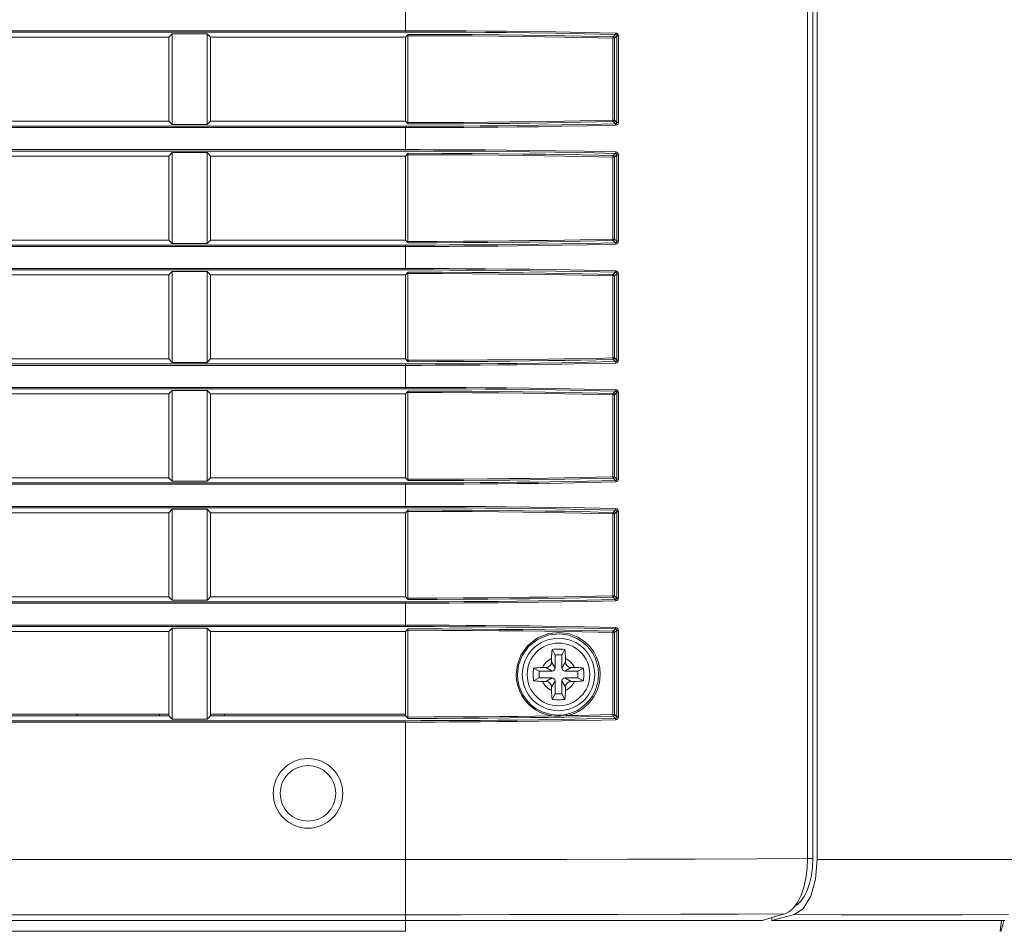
# Model space of a CAD drawing. Header units: millimetres. Extents: x 3925 to 5043, y -86 to 778.
# Tile 12 of 113: x 4133 to 4168, y 279 to 312. Entities that reach past the tile are written whole.
import ezdxf

# ---------------------------------------------------------------- set-up
doc = ezdxf.new("R2010")
doc.units = ezdxf.units.MM
doc.header["$LTSCALE"] = 46.255
for name, color, linetype in [('85-1A626G050DXF_CONTINUOUS_LINE', 7, 'CONTINUOUS'), ('H30-BOTTOM-CDXF_CONTINUOUS_LINE', 7, 'CONTINUOUS'), ('H30-RIGHT-CODXF_CONTINUOUS_LINE', 7, 'CONTINUOUS'), ('H30K-FRONT-CDXF_CONTINUOUS_LINE', 7, 'CONTINUOUS'), ('H60-LSM-V-TADXF_CONTINUOUS_LINE', 7, 'CONTINUOUS')]:
    doc.layers.add(name, color=color, linetype=linetype)

msp = doc.modelspace()

# ---------------------------------------------------------------- linework, layer by layer
at = {"layer": '85-1A626G050DXF_CONTINUOUS_LINE', "color": 7, "linetype": 'Continuous', "lineweight": 0}
for p, q in [((4151.7813, 288.802), (4151.6817, 289.0013)), ((4152.0313, 288.802), (4152.131, 289.0013)), ((4151.6563, 288.6749), (4151.6563, 288.552)), ((4152.0313, 288.802), (4151.7813, 288.802)), ((4151.7813, 288.802), (4151.7813, 288.327)), ((4152.0313, 288.327), (4152.0313, 288.802)), ((4152.1563, 288.6749), (4152.1563, 288.552)), ((4151.2063, 288.227), (4151.0071, 288.3267)), ((4151.3335, 288.352), (4151.4563, 288.352)), ((4151.6813, 288.227), (4151.4563, 288.352)), ((4151.7813, 288.327), (4151.6563, 288.552)), ((4152.0313, 288.327), (4152.1563, 288.552)), ((4152.1313, 288.227), (4152.3563, 288.352)), ((4152.4792, 288.352), (4152.3563, 288.352)), ((4152.6063, 288.227), (4152.8056, 288.3267)), ((4151.2063, 287.977), (4151.0071, 287.8774)), ((4151.6813, 288.227), (4151.2063, 288.227)), ((4151.2063, 288.227), (4151.2063, 287.977)), ((4151.2063, 287.977), (4151.6813, 287.977)), ((4151.6813, 287.977), (4151.4563, 287.852)), ((4152.6063, 288.227), (4152.1313, 288.227)), ((4152.1313, 287.977), (4152.6063, 287.977)), ((4152.1313, 287.977), (4152.3563, 287.852)), ((4152.6063, 287.977), (4152.6063, 288.227)), ((4152.6063, 287.977), (4152.8056, 287.8774)), ((4151.3335, 287.852), (4151.4563, 287.852)), ((4151.7813, 287.877), (4151.6563, 287.652)), ((4151.6563, 287.5292), (4151.6563, 287.652)), ((4151.7813, 287.877), (4151.7813, 287.402)), ((4152.0313, 287.877), (4152.1563, 287.652)), ((4152.0313, 287.402), (4152.0313, 287.877)), ((4152.1563, 287.5292), (4152.1563, 287.652)), ((4152.4792, 287.852), (4152.3563, 287.852)), ((4151.7813, 287.402), (4151.6817, 287.2028)), ((4151.7813, 287.402), (4152.0313, 287.402)), ((4152.0313, 287.402), (4152.131, 287.2028))]:
    msp.add_line(p, q, dxfattribs=at)
for points in [[(4151.6563, 288.6749), (4151.6571, 288.7352), (4151.659, 288.787), (4151.6617, 288.8317), (4151.6648, 288.8709), (4151.6683, 288.9063), (4151.6723, 288.9392), (4151.6767, 288.9708), (4151.6817, 289.0013)], [(4151.6817, 289.0013), (4151.7559, 289.0054), (4151.8308, 289.0078), (4151.9063, 289.0086)], [(4151.9063, 289.0086), (4151.9819, 289.0078), (4152.0568, 289.0054), (4152.131, 289.0013)], [(4152.131, 289.0013), (4152.136, 288.9705), (4152.1405, 288.9386), (4152.1444, 288.9054), (4152.148, 288.8699), (4152.1511, 288.8306), (4152.1537, 288.7861), (4152.1556, 288.7346), (4152.1563, 288.6749)], [(4151.0071, 287.8774), (4151.0034, 287.9413), (4151.0011, 288.0055), (4150.9999, 288.0698), (4150.9999, 288.1342), (4151.0011, 288.1986), (4151.0034, 288.2628), (4151.0071, 288.3267)], [(4151.0071, 288.3267), (4151.08, 288.3375), (4151.1597, 288.3454), (4151.2449, 288.3504), (4151.3335, 288.352)], [(4152.4792, 288.352), (4152.5503, 288.351), (4152.6195, 288.3478), (4152.6856, 288.3426), (4152.7479, 288.3355), (4152.8056, 288.3267)], [(4152.8056, 288.3267), (4152.8093, 288.2628), (4152.8116, 288.1986), (4152.8128, 288.1342), (4152.8128, 288.0698), (4152.8116, 288.0055), (4152.8093, 287.9413), (4152.8056, 287.8774)], [(4151.3335, 287.852), (4151.2624, 287.8531), (4151.1932, 287.8563), (4151.1271, 287.8615), (4151.0648, 287.8685), (4151.0071, 287.8774)], [(4152.8056, 287.8774), (4152.7327, 287.8666), (4152.653, 287.8586), (4152.5678, 287.8537), (4152.4792, 287.852)], [(4151.6817, 287.2028), (4151.6767, 287.2336), (4151.6722, 287.2655), (4151.6683, 287.2987), (4151.6647, 287.3342), (4151.6616, 287.3735), (4151.659, 287.418), (4151.6571, 287.4695), (4151.6563, 287.5292)], [(4152.1563, 287.5292), (4152.1556, 287.4689), (4152.1537, 287.4171), (4152.151, 287.3724), (4152.1479, 287.3332), (4152.1444, 287.2978), (4152.1404, 287.2649), (4152.136, 287.2333), (4152.131, 287.2028)], [(4151.9063, 287.1955), (4151.8308, 287.1963), (4151.7559, 287.1987), (4151.6817, 287.2028)], [(4152.131, 287.2028), (4152.0568, 287.1987), (4151.9819, 287.1963), (4151.9063, 287.1955)]]:
    msp.add_lwpolyline(points, dxfattribs=at)
msp.add_circle((4151.9063, 288.102), 1.125, dxfattribs=at)
for centre, radius, start, end in [((4151.9063, 288.102), 0.625, 113.57818, 156.42182), ((4151.9063, 288.102), 0.625, 23.57818, 66.42182), ((4151.4563, 288.552), 0.2, 270, 0), ((4151.6813, 288.327), 0.1, 270, 0), ((4152.1313, 288.327), 0.1, 180, 270), ((4152.3563, 288.552), 0.2, 180, 270), ((4151.6813, 287.877), 0.1, 0, 90), ((4152.1313, 287.877), 0.1, 90, 180), ((4151.9063, 288.102), 0.625, 203.57818, 246.42182), ((4151.4563, 287.652), 0.2, 0, 90), ((4151.9063, 288.102), 0.625, 293.57818, 336.42182), ((4152.3563, 287.652), 0.2, 90, 180)]:
    msp.add_arc(centre, radius, start, end, dxfattribs=at)
at = {"layer": 'H30-BOTTOM-CDXF_CONTINUOUS_LINE', "color": 7, "linetype": 'Continuous', "lineweight": 0}
for p, q in [((4139.9019, 286.682), (4139.9009, 286.622)), ((4146.4063, 278.8807), (4146.4063, 279.267)), ((4167.7668, 278.8807), (4167.8161, 279.2816)), ((4146.4063, 278.8807), (3998.4063, 278.8807))]:
    msp.add_line(p, q, dxfattribs=at)
msp.add_lwpolyline([(4167.9063, 279.267), (4167.852, 279.0693), (4167.7958, 278.8744)], dxfattribs=at)
at = {"layer": 'H30-RIGHT-CODXF_CONTINUOUS_LINE', "color": 7, "linetype": 'Continuous', "lineweight": 0}
for p, q in [((4160.851, 359.5015), (4160.851, 281.4905)), ((4161.0416, 281.4915), (4161.0416, 359.5004)), ((4146.4063, 311.1708), (4146.4063, 312.0633)), ((3998.4063, 311.2205), (4146.4063, 311.2205)), ((3998.4063, 311.1708), (4146.4063, 311.1708)), ((4137.9063, 310.992), (4123.4063, 310.992)), ((4138.0291, 311.1148), (4137.9063, 310.992)), ((4137.9063, 307.972), (4137.9063, 310.992)), ((4138.0291, 311.1148), (4139.2836, 311.1148)), ((4138.0291, 311.1148), (4138.0291, 307.8493)), ((4139.4063, 310.992), (4139.2836, 311.1148)), ((4139.2836, 311.1148), (4139.2836, 307.8493)), ((4146.4063, 310.992), (4139.4063, 310.992)), ((4139.4063, 307.972), (4139.4063, 310.992)), ((4146.4063, 310.992), (4146.5038, 311.0895)), ((4146.4063, 310.992), (4146.4063, 307.972)), ((4146.4984, 311.0399), (4146.4984, 307.9242)), ((4153.9187, 310.9548), (4153.8592, 310.9548)), ((4153.8592, 308.0093), (4153.8592, 310.9548)), ((4153.8691, 311.0044), (4153.9523, 311.0877)), ((4153.9187, 310.9548), (4153.9996, 311.0357)), ((4153.9187, 308.0093), (4153.9187, 310.9548)), ((4153.9996, 311.0357), (4154.0591, 311.0357)), ((4153.9996, 311.0357), (4153.9996, 307.9284)), ((4154.0591, 311.0357), (4154.0591, 307.9284)), ((4146.4063, 307.7933), (3998.4063, 307.7933)), ((4146.4063, 307.7436), (3998.4063, 307.7436)), ((4137.9063, 307.972), (4123.4063, 307.972)), ((4137.9063, 307.972), (4138.0291, 307.8493)), ((4139.2836, 307.8493), (4138.0291, 307.8493)), ((4139.2836, 307.8493), (4139.4063, 307.972)), ((4146.4063, 307.972), (4139.4063, 307.972)), ((4146.5038, 307.8746), (4146.4063, 307.972)), ((4146.4063, 306.9008), (4146.4063, 307.7933)), ((4153.9187, 308.0093), (4153.8592, 308.0093)), ((4153.8691, 307.9597), (4153.9524, 307.8764)), ((4153.9187, 308.0093), (4153.9996, 307.9284)), ((4154.0591, 307.9284), (4153.9996, 307.9284)), ((3998.4063, 306.9505), (4146.4063, 306.9505)), ((3998.4063, 306.9008), (4146.4063, 306.9008)), ((4137.9063, 306.722), (4123.4063, 306.722)), ((4138.0291, 306.8448), (4137.9063, 306.722)), ((4137.9063, 303.702), (4137.9063, 306.722)), ((4138.0291, 306.8448), (4139.2836, 306.8448)), ((4138.0291, 306.8448), (4138.0291, 303.5793)), ((4139.4063, 306.722), (4139.2836, 306.8448)), ((4139.2836, 306.8448), (4139.2836, 303.5793)), ((4146.4063, 306.722), (4139.4063, 306.722)), ((4139.4063, 303.702), (4139.4063, 306.722)), ((4146.4063, 306.722), (4146.5038, 306.8195)), ((4146.4063, 306.722), (4146.4063, 303.702)), ((4146.4984, 306.7699), (4146.4984, 303.6542)), ((4153.9187, 306.6848), (4153.8592, 306.6848)), ((4153.8592, 303.7393), (4153.8592, 306.6848)), ((4153.8691, 306.7344), (4153.9523, 306.8177)), ((4153.9187, 306.6848), (4153.9996, 306.7657)), ((4153.9187, 303.7393), (4153.9187, 306.6848)), ((4153.9996, 306.7657), (4154.0591, 306.7657)), ((4153.9996, 306.7657), (4153.9996, 303.6584)), ((4154.0591, 306.7657), (4154.0591, 303.6584)), ((4146.4063, 303.5233), (3998.4063, 303.5233)), ((4137.9063, 303.702), (4123.4063, 303.702)), ((4137.9063, 303.702), (4138.0291, 303.5793)), ((4139.2836, 303.5793), (4138.0291, 303.5793)), ((4139.2836, 303.5793), (4139.4063, 303.702)), ((4146.4063, 303.702), (4139.4063, 303.702)), ((4146.5038, 303.6046), (4146.4063, 303.702)), ((4146.4063, 302.6308), (4146.4063, 303.5233)), ((4153.9187, 303.7393), (4153.8592, 303.7393)), ((4153.8691, 303.6897), (4153.9524, 303.6064)), ((4153.9187, 303.7393), (4153.9996, 303.6584)), ((4154.0591, 303.6584), (4153.9996, 303.6584)), ((4146.4063, 303.4736), (3998.4063, 303.4736)), ((3998.4063, 302.6805), (4146.4063, 302.6805)), ((3998.4063, 302.6308), (4146.4063, 302.6308)), ((4137.9063, 302.452), (4123.4063, 302.452)), ((4138.0291, 302.5748), (4137.9063, 302.452)), ((4137.9063, 299.432), (4137.9063, 302.452)), ((4138.0291, 302.5748), (4139.2836, 302.5748)), ((4138.0291, 302.5748), (4138.0291, 299.3093)), ((4139.4063, 302.452), (4139.2836, 302.5748)), ((4139.2836, 302.5748), (4139.2836, 299.3093)), ((4146.4063, 302.452), (4139.4063, 302.452)), ((4139.4063, 299.432), (4139.4063, 302.452)), ((4146.4063, 302.452), (4146.5038, 302.5495)), ((4146.4063, 302.452), (4146.4063, 299.432)), ((4146.4984, 302.4999), (4146.4984, 299.3842)), ((4153.9187, 302.4148), (4153.8592, 302.4148)), ((4153.8592, 299.4693), (4153.8592, 302.4148)), ((4153.8691, 302.4644), (4153.9523, 302.5477)), ((4153.9187, 302.4148), (4153.9996, 302.4957)), ((4153.9187, 299.4693), (4153.9187, 302.4148)), ((4153.9996, 302.4957), (4154.0591, 302.4957)), ((4153.9996, 302.4957), (4153.9996, 299.3884)), ((4154.0591, 302.4957), (4154.0591, 299.3884)), ((4146.4063, 299.2533), (3998.4063, 299.2533)), ((4137.9063, 299.432), (4123.4063, 299.432)), ((4137.9063, 299.432), (4138.0291, 299.3093)), ((4139.2836, 299.3093), (4138.0291, 299.3093)), ((4139.2836, 299.3093), (4139.4063, 299.432)), ((4146.4063, 299.432), (4139.4063, 299.432)), ((4146.5038, 299.3346), (4146.4063, 299.432)), ((4146.4063, 298.3608), (4146.4063, 299.2533)), ((4153.9187, 299.4693), (4153.8592, 299.4693)), ((4153.8691, 299.4197), (4153.9524, 299.3364)), ((4153.9187, 299.4693), (4153.9996, 299.3884)), ((4154.0591, 299.3884), (4153.9996, 299.3884)), ((4146.4063, 299.2036), (3998.4063, 299.2036)), ((3998.4063, 298.4105), (4146.4063, 298.4105)), ((3998.4063, 298.3608), (4146.4063, 298.3608)), ((4137.9063, 298.182), (4123.4063, 298.182)), ((4138.0291, 298.3048), (4137.9063, 298.182)), ((4137.9063, 295.162), (4137.9063, 298.182)), ((4138.0291, 298.3048), (4139.2836, 298.3048)), ((4138.0291, 298.3048), (4138.0291, 295.0393)), ((4139.4063, 298.182), (4139.2836, 298.3048)), ((4139.2836, 298.3048), (4139.2836, 295.0393)), ((4146.4063, 298.182), (4139.4063, 298.182)), ((4139.4063, 295.162), (4139.4063, 298.182)), ((4146.4063, 298.182), (4146.5038, 298.2795)), ((4146.4063, 298.182), (4146.4063, 295.162)), ((4146.4984, 298.2299), (4146.4984, 295.1142)), ((4153.8691, 298.1944), (4153.9523, 298.2777)), ((4153.9187, 298.1448), (4153.9996, 298.2257)), ((4153.9996, 298.2257), (4154.0591, 298.2257)), ((4153.9996, 298.2257), (4153.9996, 295.1184)), ((4154.0591, 298.2257), (4154.0591, 295.1184)), ((4153.9187, 298.1448), (4153.8592, 298.1448)), ((4153.8592, 295.1993), (4153.8592, 298.1448)), ((4153.9187, 295.1993), (4153.9187, 298.1448)), ((4137.9063, 295.162), (4123.4063, 295.162)), ((4137.9063, 295.162), (4138.0291, 295.0393)), ((4139.2836, 295.0393), (4138.0291, 295.0393)), ((4139.2836, 295.0393), (4139.4063, 295.162)), ((4146.4063, 295.162), (4139.4063, 295.162)), ((4146.5038, 295.0646), (4146.4063, 295.162)), ((4153.9187, 295.1993), (4153.8592, 295.1993)), ((4153.8691, 295.1497), (4153.9524, 295.0664)), ((4153.9187, 295.1993), (4153.9996, 295.1184)), ((4154.0591, 295.1184), (4153.9996, 295.1184)), ((4146.4063, 294.9833), (3998.4063, 294.9833)), ((4146.4063, 294.9336), (3998.4063, 294.9336)), ((4146.4063, 294.0908), (4146.4063, 294.9833)), ((3998.4063, 294.1405), (4146.4063, 294.1405)), ((3998.4063, 294.0908), (4146.4063, 294.0908)), ((4138.0291, 294.0348), (4137.9063, 293.912)), ((4138.0291, 294.0348), (4139.2836, 294.0348)), ((4138.0291, 294.0348), (4138.0291, 290.7693)), ((4139.4063, 293.912), (4139.2836, 294.0348)), ((4139.2836, 294.0348), (4139.2836, 290.7693)), ((4146.4063, 293.912), (4146.5038, 294.0095)), ((4146.4984, 293.9599), (4146.4984, 290.8442)), ((4153.8691, 293.9244), (4153.9523, 294.0077)), ((4153.9187, 293.8748), (4153.9996, 293.9557)), ((4153.9996, 293.9557), (4154.0591, 293.9557)), ((4153.9996, 293.9557), (4153.9996, 290.8484)), ((4154.0591, 293.9557), (4154.0591, 290.8484)), ((4137.9063, 293.912), (4123.4063, 293.912)), ((4137.9063, 290.892), (4137.9063, 293.912)), ((4146.4063, 293.912), (4139.4063, 293.912)), ((4139.4063, 290.892), (4139.4063, 293.912)), ((4146.4063, 293.912), (4146.4063, 290.892)), ((4153.9187, 293.8748), (4153.8592, 293.8748)), ((4153.8592, 290.9293), (4153.8592, 293.8748)), ((4153.9187, 290.9293), (4153.9187, 293.8748)), ((4123.4063, 290.892), (4137.9063, 290.892)), ((4137.9063, 290.892), (4138.0291, 290.7693)), ((4139.2836, 290.7693), (4138.0291, 290.7693)), ((4139.2836, 290.7693), (4139.4063, 290.892)), ((4139.4063, 290.892), (4146.4063, 290.892)), ((4146.5038, 290.7946), (4146.4063, 290.892)), ((4153.9187, 290.9293), (4153.8592, 290.9293)), ((4153.8691, 290.8797), (4153.9524, 290.7964)), ((4153.9187, 290.9293), (4153.9996, 290.8484)), ((4154.0591, 290.8484), (4153.9996, 290.8484)), ((4146.4063, 290.7133), (3998.4063, 290.7133)), ((4146.4063, 290.6636), (3998.4063, 290.6636)), ((4146.4063, 289.8208), (4146.4063, 290.7133)), ((3998.4063, 289.8705), (4146.4063, 289.8705)), ((3998.4063, 289.8208), (4146.4063, 289.8208)), ((4138.0291, 289.7648), (4137.9063, 289.642)), ((4138.0291, 289.7648), (4139.2836, 289.7648)), ((4138.0291, 289.7648), (4138.0291, 286.4993)), ((4139.4063, 289.642), (4139.2836, 289.7648)), ((4139.2836, 289.7648), (4139.2836, 286.4993)), ((4146.4063, 289.642), (4146.5038, 289.7395)), ((4146.4984, 289.6899), (4146.4984, 286.5742)), ((4153.8691, 289.6544), (4153.9523, 289.7377)), ((4153.9187, 289.6048), (4153.9996, 289.6857)), ((4153.9996, 289.6857), (4154.0591, 289.6857)), ((4153.9996, 289.6857), (4153.9996, 286.5784)), ((4154.0591, 289.6857), (4154.0591, 286.5784)), ((4123.4063, 289.642), (4137.9063, 289.642)), ((4137.9063, 286.622), (4137.9063, 289.642)), ((4139.4063, 289.642), (4146.4063, 289.642)), ((4139.4063, 286.622), (4139.4063, 289.642)), ((4146.4063, 286.622), (4146.4063, 289.642)), ((4153.9187, 289.6048), (4153.8592, 289.6048)), ((4153.8592, 286.6593), (4153.8592, 289.6048)), ((4153.9187, 286.6593), (4153.9187, 289.6048)), ((4137.9063, 286.682), (4123.4063, 286.682)), ((4123.4063, 286.622), (4137.9063, 286.622)), ((4137.9063, 286.622), (4138.0291, 286.4993)), ((4139.2836, 286.4993), (4138.0291, 286.4993)), ((4139.2836, 286.4993), (4139.4063, 286.622)), ((4146.4063, 286.682), (4139.4063, 286.682)), ((4139.4063, 286.622), (4146.4063, 286.622)), ((4146.5038, 286.5246), (4146.4063, 286.622)), ((4153.9187, 286.6593), (4153.8592, 286.6593)), ((4153.8691, 286.6097), (4153.9524, 286.5264)), ((4153.9187, 286.6593), (4153.9996, 286.5784)), ((4154.0591, 286.5784), (4153.9996, 286.5784)), ((4146.4063, 286.4433), (3998.4063, 286.4433)), ((4146.4063, 286.3936), (3998.4063, 286.3936)), ((4146.4063, 279.267), (4146.4063, 286.4433)), ((4146.4063, 281.4601), (3998.4063, 281.4601)), ((4160.851, 281.4905), (4160.836, 281.1349)), ((4160.851, 281.4915), (4161.0416, 281.4915)), ((4161.0416, 281.4915), (4161.0284, 281.1808)), ((4160.6207, 280.1799), (4160.4999, 279.9325)), ((4146.4063, 279.475), (3998.4063, 279.475)), ((4159.7745, 279.4294), (4159.5033, 279.3482)), ((4160.0432, 279.5107), (4159.7745, 279.4294)), ((4160.2065, 279.5925), (4160.0432, 279.5107)), ((4159.2297, 279.267), (3985.5831, 279.267)), ((4159.5033, 279.3482), (4159.2297, 279.267))]:
    msp.add_line(p, q, dxfattribs=at)
for points in [[(4146.4063, 311.2205), (4146.8987, 311.2202), (4147.4138, 311.2192), (4147.9768, 311.2173), (4148.5951, 311.2143), (4149.2782, 311.2097), (4150.035, 311.203), (4150.8744, 311.1935), (4151.8044, 311.1802), (4152.8351, 311.162), (4153.9623, 311.1373)], [(4146.4063, 311.1708), (4146.8982, 311.1705), (4147.4127, 311.1696), (4147.9752, 311.1677), (4148.5928, 311.1647), (4149.275, 311.1601), (4150.0309, 311.1534), (4150.8693, 311.1439), (4151.798, 311.1306), (4152.8272, 311.1124), (4153.9523, 311.0877)], [(4146.4984, 311.0399), (4146.4999, 311.0728), (4146.5038, 311.0895)], [(4153.8592, 310.9548), (4153.3305, 310.9673), (4152.7567, 310.9795), (4152.1209, 310.9916), (4151.4165, 311.0032), (4150.6345, 311.0141), (4149.767, 311.0237), (4148.8037, 311.0317), (4147.7241, 311.0373), (4146.4984, 311.0399)], [(4153.8691, 311.0044), (4153.3398, 311.0169), (4152.7653, 311.0292), (4152.129, 311.0412), (4151.424, 311.0529), (4150.6414, 311.0637), (4149.7734, 311.0733), (4148.8096, 311.0813), (4147.7297, 311.0869), (4146.5038, 311.0895)], [(4153.8691, 311.0044), (4153.8646, 310.9963), (4153.8609, 310.9783), (4153.8592, 310.9548)], [(4153.9187, 310.9548), (4153.9118, 310.9794), (4153.8937, 310.9975), (4153.8691, 311.0044)], [(4153.9621, 311.1373), (4153.9604, 311.1141), (4153.9569, 311.0962), (4153.9524, 311.0877)], [(4153.9524, 311.0877), (4153.9708, 311.0832), (4153.9857, 311.0724), (4153.9957, 311.0568), (4153.9996, 311.0357)], [(4153.9623, 311.1373), (4153.9995, 311.1288), (4154.0298, 311.1077), (4154.0504, 311.0771), (4154.0591, 311.0357)], [(4153.9524, 307.8764), (4152.9408, 307.854), (4152.0225, 307.8371), (4151.1851, 307.8244), (4150.4207, 307.8148), (4149.7233, 307.8078), (4149.087, 307.8026), (4148.5055, 307.7989), (4147.974, 307.7964), (4147.4751, 307.7947), (4146.9643, 307.7936), (4146.4063, 307.7933)], [(4153.9621, 307.8268), (4152.9489, 307.8044), (4152.0293, 307.7875), (4151.1906, 307.7748), (4150.4253, 307.7652), (4149.727, 307.7581), (4149.0899, 307.753), (4148.5077, 307.7493), (4147.9757, 307.7467), (4147.4762, 307.7451), (4146.9649, 307.744), (4146.4063, 307.7436)], [(4146.4984, 307.9242), (4147.544, 307.9261), (4148.4924, 307.9305), (4149.3572, 307.9366), (4150.1468, 307.9443), (4150.8679, 307.953), (4151.526, 307.9625), (4152.1263, 307.9725), (4152.6843, 307.9831), (4153.248, 307.995), (4153.8592, 308.0093)], [(4146.5038, 307.8746), (4146.4999, 307.8913), (4146.4984, 307.9242)], [(4146.5038, 307.8746), (4147.5495, 307.8765), (4148.4982, 307.8808), (4149.3634, 307.887), (4150.1534, 307.8947), (4150.8749, 307.9034), (4151.5335, 307.9129), (4152.1343, 307.9229), (4152.6928, 307.9335), (4153.2572, 307.9453), (4153.8691, 307.9597)], [(4153.8691, 307.9597), (4153.8646, 307.9678), (4153.8609, 307.9858), (4153.8592, 308.0093)], [(4153.8691, 307.9597), (4153.8937, 307.9666), (4153.9118, 307.9847), (4153.9187, 308.0093)], [(4153.9996, 307.9284), (4153.9963, 307.9089), (4153.9867, 307.8929), (4153.9724, 307.8816), (4153.9524, 307.8764)], [(4153.9524, 307.8764), (4153.9569, 307.8679), (4153.9604, 307.85), (4153.9621, 307.8268)], [(4154.0591, 307.9284), (4154.0517, 307.8901), (4154.0319, 307.8586), (4154.0026, 307.8367), (4153.9621, 307.8268)], [(4146.4063, 306.9505), (4146.8987, 306.9502), (4147.4138, 306.9492), (4147.9768, 306.9473), (4148.5951, 306.9443), (4149.2782, 306.9397), (4150.035, 306.933), (4150.8744, 306.9235), (4151.8044, 306.9102), (4152.8351, 306.892), (4153.9623, 306.8673)], [(4146.4063, 306.9008), (4146.8982, 306.9005), (4147.4127, 306.8996), (4147.9752, 306.8977), (4148.5928, 306.8947), (4149.275, 306.8901), (4150.0309, 306.8834), (4150.8693, 306.8739), (4151.798, 306.8606), (4152.8272, 306.8424), (4153.9523, 306.8177)], [(4146.4984, 306.7699), (4146.4999, 306.8028), (4146.5038, 306.8195)], [(4153.8592, 306.6848), (4153.3305, 306.6973), (4152.7567, 306.7095), (4152.1209, 306.7216), (4151.4165, 306.7332), (4150.6345, 306.7441), (4149.767, 306.7537), (4148.8037, 306.7617), (4147.7241, 306.7673), (4146.4984, 306.7699)], [(4153.8691, 306.7344), (4153.3398, 306.7469), (4152.7653, 306.7592), (4152.129, 306.7712), (4151.424, 306.7829), (4150.6414, 306.7937), (4149.7734, 306.8033), (4148.8096, 306.8113), (4147.7297, 306.8169), (4146.5038, 306.8195)], [(4153.8691, 306.7344), (4153.8646, 306.7263), (4153.8609, 306.7083), (4153.8592, 306.6848)], [(4153.9187, 306.6848), (4153.9118, 306.7094), (4153.8937, 306.7275), (4153.8691, 306.7344)], [(4153.9621, 306.8673), (4153.9604, 306.8441), (4153.9569, 306.8262), (4153.9524, 306.8177)], [(4153.9524, 306.8177), (4153.9708, 306.8132), (4153.9857, 306.8024), (4153.9957, 306.7868), (4153.9996, 306.7657)], [(4153.9623, 306.8673), (4153.9995, 306.8588), (4154.0298, 306.8377), (4154.0504, 306.8071), (4154.0591, 306.7657)], [(4153.9524, 303.6064), (4152.9408, 303.584), (4152.0225, 303.5671), (4151.1851, 303.5544), (4150.4207, 303.5448), (4149.7233, 303.5378), (4149.087, 303.5326), (4148.5055, 303.5289), (4147.974, 303.5264), (4147.4751, 303.5247), (4146.9643, 303.5236), (4146.4063, 303.5233)], [(4153.9621, 303.5568), (4152.9489, 303.5344), (4152.0293, 303.5175), (4151.1906, 303.5048), (4150.4253, 303.4952), (4149.727, 303.4881), (4149.0899, 303.483), (4148.5077, 303.4793), (4147.9757, 303.4767), (4147.4762, 303.4751), (4146.9649, 303.474), (4146.4063, 303.4736)], [(4146.4984, 303.6542), (4147.544, 303.6561), (4148.4924, 303.6605), (4149.3572, 303.6666), (4150.1468, 303.6743), (4150.8679, 303.683), (4151.526, 303.6925), (4152.1263, 303.7025), (4152.6843, 303.7131), (4153.248, 303.725), (4153.8592, 303.7393)], [(4146.5038, 303.6046), (4146.4999, 303.6213), (4146.4984, 303.6542)], [(4146.5038, 303.6046), (4147.5495, 303.6065), (4148.4982, 303.6108), (4149.3634, 303.617), (4150.1534, 303.6247), (4150.8749, 303.6334), (4151.5335, 303.6429), (4152.1343, 303.6529), (4152.6928, 303.6635), (4153.2572, 303.6753), (4153.8691, 303.6897)], [(4153.8691, 303.6897), (4153.8646, 303.6978), (4153.8609, 303.7158), (4153.8592, 303.7393)], [(4153.8691, 303.6897), (4153.8937, 303.6966), (4153.9118, 303.7147), (4153.9187, 303.7393)], [(4153.9996, 303.6584), (4153.9963, 303.6389), (4153.9867, 303.6229), (4153.9724, 303.6116), (4153.9524, 303.6064)], [(4153.9524, 303.6064), (4153.9569, 303.5979), (4153.9604, 303.58), (4153.9621, 303.5568)], [(4154.0591, 303.6584), (4154.0517, 303.6201), (4154.0319, 303.5886), (4154.0026, 303.5667), (4153.9621, 303.5568)], [(4146.4063, 302.6805), (4146.8987, 302.6802), (4147.4138, 302.6792), (4147.9768, 302.6773), (4148.5951, 302.6743), (4149.2782, 302.6697), (4150.035, 302.663), (4150.8744, 302.6535), (4151.8044, 302.6402), (4152.8351, 302.622), (4153.9623, 302.5973)], [(4146.4063, 302.6308), (4146.8982, 302.6305), (4147.4127, 302.6296), (4147.9752, 302.6277), (4148.5928, 302.6247), (4149.275, 302.6201), (4150.0309, 302.6134), (4150.8693, 302.6039), (4151.798, 302.5906), (4152.8272, 302.5724), (4153.9523, 302.5477)], [(4146.4984, 302.4999), (4146.4999, 302.5328), (4146.5038, 302.5495)], [(4153.8592, 302.4148), (4153.3305, 302.4273), (4152.7567, 302.4395), (4152.1209, 302.4516), (4151.4165, 302.4632), (4150.6345, 302.4741), (4149.767, 302.4837), (4148.8037, 302.4917), (4147.7241, 302.4973), (4146.4984, 302.4999)], [(4153.8691, 302.4644), (4153.3398, 302.4769), (4152.7653, 302.4892), (4152.129, 302.5012), (4151.424, 302.5129), (4150.6414, 302.5237), (4149.7734, 302.5333), (4148.8096, 302.5413), (4147.7297, 302.5469), (4146.5038, 302.5495)], [(4153.8691, 302.4644), (4153.8646, 302.4563), (4153.8609, 302.4383), (4153.8592, 302.4148)], [(4153.9187, 302.4148), (4153.9118, 302.4394), (4153.8937, 302.4575), (4153.8691, 302.4644)], [(4153.9621, 302.5973), (4153.9604, 302.5741), (4153.9569, 302.5562), (4153.9524, 302.5477)], [(4153.9524, 302.5477), (4153.9708, 302.5432), (4153.9857, 302.5324), (4153.9957, 302.5168), (4153.9996, 302.4957)], [(4153.9623, 302.5973), (4153.9995, 302.5888), (4154.0298, 302.5677), (4154.0504, 302.5371), (4154.0591, 302.4957)], [(4153.9524, 299.3364), (4152.9408, 299.314), (4152.0225, 299.2971), (4151.1851, 299.2844), (4150.4207, 299.2748), (4149.7233, 299.2678), (4149.087, 299.2626), (4148.5055, 299.2589), (4147.974, 299.2564), (4147.4751, 299.2547), (4146.9643, 299.2536), (4146.4063, 299.2533)], [(4153.9621, 299.2868), (4152.9489, 299.2644), (4152.0293, 299.2475), (4151.1906, 299.2348), (4150.4253, 299.2252), (4149.727, 299.2181), (4149.0899, 299.213), (4148.5077, 299.2093), (4147.9757, 299.2067), (4147.4762, 299.2051), (4146.9649, 299.204), (4146.4063, 299.2036)], [(4146.4984, 299.3842), (4147.544, 299.3861), (4148.4924, 299.3905), (4149.3572, 299.3966), (4150.1468, 299.4043), (4150.8679, 299.413), (4151.526, 299.4225), (4152.1263, 299.4325), (4152.6843, 299.4431), (4153.248, 299.455), (4153.8592, 299.4693)], [(4146.5038, 299.3346), (4146.4999, 299.3513), (4146.4984, 299.3842)], [(4146.5038, 299.3346), (4147.5495, 299.3365), (4148.4982, 299.3408), (4149.3634, 299.347), (4150.1534, 299.3547), (4150.8749, 299.3634), (4151.5335, 299.3729), (4152.1343, 299.3829), (4152.6928, 299.3935), (4153.2572, 299.4053), (4153.8691, 299.4197)], [(4153.8691, 299.4197), (4153.8646, 299.4278), (4153.8609, 299.4458), (4153.8592, 299.4693)], [(4153.8691, 299.4197), (4153.8937, 299.4266), (4153.9118, 299.4447), (4153.9187, 299.4693)], [(4153.9996, 299.3884), (4153.9963, 299.3689), (4153.9867, 299.3529), (4153.9724, 299.3416), (4153.9524, 299.3364)], [(4153.9524, 299.3364), (4153.9569, 299.3279), (4153.9604, 299.31), (4153.9621, 299.2868)], [(4154.0591, 299.3884), (4154.0517, 299.3501), (4154.0319, 299.3186), (4154.0026, 299.2967), (4153.9621, 299.2868)], [(4146.4063, 298.4105), (4146.8987, 298.4102), (4147.4138, 298.4092), (4147.9768, 298.4073), (4148.5951, 298.4043), (4149.2782, 298.3997), (4150.035, 298.393), (4150.8744, 298.3835), (4151.8044, 298.3702), (4152.8351, 298.352), (4153.9623, 298.3273)], [(4146.4063, 298.3608), (4146.8982, 298.3605), (4147.4127, 298.3596), (4147.9752, 298.3577), (4148.5928, 298.3547), (4149.275, 298.3501), (4150.0309, 298.3434), (4150.8693, 298.3339), (4151.798, 298.3206), (4152.8272, 298.3024), (4153.9523, 298.2777)], [(4146.4984, 298.2299), (4146.4999, 298.2628), (4146.5038, 298.2795)], [(4153.8592, 298.1448), (4153.3305, 298.1573), (4152.7567, 298.1695), (4152.1209, 298.1816), (4151.4165, 298.1932), (4150.6345, 298.2041), (4149.767, 298.2137), (4148.8037, 298.2217), (4147.7241, 298.2273), (4146.4984, 298.2299)], [(4153.8691, 298.1944), (4153.3398, 298.2069), (4152.7653, 298.2192), (4152.129, 298.2312), (4151.424, 298.2429), (4150.6414, 298.2537), (4149.7734, 298.2633), (4148.8096, 298.2713), (4147.7297, 298.2769), (4146.5038, 298.2795)], [(4153.8691, 298.1944), (4153.8646, 298.1863), (4153.8609, 298.1683), (4153.8592, 298.1448)], [(4153.9187, 298.1448), (4153.9118, 298.1694), (4153.8937, 298.1875), (4153.8691, 298.1944)], [(4153.9621, 298.3273), (4153.9604, 298.3041), (4153.9569, 298.2862), (4153.9524, 298.2777)], [(4153.9524, 298.2777), (4153.9708, 298.2732), (4153.9857, 298.2624), (4153.9957, 298.2468), (4153.9996, 298.2257)], [(4153.9623, 298.3273), (4153.9995, 298.3188), (4154.0298, 298.2977), (4154.0504, 298.2671), (4154.0591, 298.2257)], [(4153.9524, 295.0664), (4152.9408, 295.044), (4152.0225, 295.0271), (4151.1851, 295.0144), (4150.4207, 295.0048), (4149.7233, 294.9978), (4149.087, 294.9926), (4148.5055, 294.9889), (4147.974, 294.9864), (4147.4751, 294.9847), (4146.9643, 294.9836), (4146.4063, 294.9833)], [(4153.9621, 295.0168), (4152.9489, 294.9944), (4152.0293, 294.9775), (4151.1906, 294.9648), (4150.4253, 294.9552), (4149.727, 294.9481), (4149.0899, 294.943), (4148.5077, 294.9393), (4147.9757, 294.9367), (4147.4762, 294.9351), (4146.9649, 294.934), (4146.4063, 294.9336)], [(4146.4984, 295.1142), (4147.544, 295.1161), (4148.4924, 295.1205), (4149.3572, 295.1266), (4150.1468, 295.1343), (4150.8679, 295.143), (4151.526, 295.1525), (4152.1263, 295.1625), (4152.6843, 295.1731), (4153.248, 295.185), (4153.8592, 295.1993)], [(4146.5038, 295.0646), (4146.4999, 295.0813), (4146.4984, 295.1142)], [(4146.5038, 295.0646), (4147.5495, 295.0665), (4148.4982, 295.0708), (4149.3634, 295.077), (4150.1534, 295.0847), (4150.8749, 295.0934), (4151.5335, 295.1029), (4152.1343, 295.1129), (4152.6928, 295.1235), (4153.2572, 295.1353), (4153.8691, 295.1497)], [(4153.8691, 295.1497), (4153.8646, 295.1578), (4153.8609, 295.1758), (4153.8592, 295.1993)], [(4153.8691, 295.1497), (4153.8937, 295.1566), (4153.9118, 295.1747), (4153.9187, 295.1993)], [(4153.9996, 295.1184), (4153.9963, 295.0989), (4153.9867, 295.0829), (4153.9724, 295.0716), (4153.9524, 295.0664)], [(4153.9524, 295.0664), (4153.9569, 295.0579), (4153.9604, 295.04), (4153.9621, 295.0168)], [(4154.0591, 295.1184), (4154.0517, 295.0801), (4154.0319, 295.0486), (4154.0026, 295.0267), (4153.9621, 295.0168)], [(4146.4063, 294.1405), (4146.8987, 294.1402), (4147.4138, 294.1392), (4147.9768, 294.1373), (4148.5951, 294.1343), (4149.2782, 294.1297), (4150.035, 294.123), (4150.8744, 294.1135), (4151.8044, 294.1002), (4152.8351, 294.082), (4153.9623, 294.0573)], [(4146.4063, 294.0908), (4146.8982, 294.0905), (4147.4127, 294.0896), (4147.9752, 294.0877), (4148.5928, 294.0847), (4149.275, 294.0801), (4150.0309, 294.0734), (4150.8693, 294.0639), (4151.798, 294.0506), (4152.8272, 294.0324), (4153.9523, 294.0077)], [(4146.4984, 293.9599), (4146.4999, 293.9928), (4146.5038, 294.0095)], [(4153.8592, 293.8748), (4153.3305, 293.8873), (4152.7567, 293.8995), (4152.1209, 293.9116), (4151.4165, 293.9232), (4150.6345, 293.9341), (4149.767, 293.9437), (4148.8037, 293.9517), (4147.7241, 293.9573), (4146.4984, 293.9599)], [(4153.8691, 293.9244), (4153.3398, 293.9369), (4152.7653, 293.9492), (4152.129, 293.9612), (4151.424, 293.9729), (4150.6414, 293.9837), (4149.7734, 293.9933), (4148.8096, 294.0013), (4147.7297, 294.0069), (4146.5038, 294.0095)], [(4153.9621, 294.0573), (4153.9604, 294.0341), (4153.9569, 294.0162), (4153.9524, 294.0077)], [(4153.9524, 294.0077), (4153.9708, 294.0032), (4153.9857, 293.9924), (4153.9957, 293.9768), (4153.9996, 293.9557)], [(4153.9623, 294.0573), (4153.9995, 294.0488), (4154.0298, 294.0277), (4154.0504, 293.9971), (4154.0591, 293.9557)], [(4153.8691, 293.9244), (4153.8646, 293.9163), (4153.8609, 293.8983), (4153.8592, 293.8748)], [(4153.9187, 293.8748), (4153.9118, 293.8994), (4153.8937, 293.9175), (4153.8691, 293.9244)], [(4153.9524, 290.7964), (4152.9408, 290.774), (4152.0225, 290.7571), (4151.1851, 290.7444), (4150.4207, 290.7348), (4149.7233, 290.7278), (4149.087, 290.7226), (4148.5055, 290.7189), (4147.974, 290.7164), (4147.4751, 290.7147), (4146.9643, 290.7136), (4146.4063, 290.7133)], [(4153.9621, 290.7468), (4152.9489, 290.7244), (4152.0293, 290.7075), (4151.1906, 290.6948), (4150.4253, 290.6852), (4149.727, 290.6781), (4149.0899, 290.673), (4148.5077, 290.6693), (4147.9757, 290.6667), (4147.4762, 290.6651), (4146.9649, 290.664), (4146.4063, 290.6636)], [(4146.4984, 290.8442), (4147.544, 290.8461), (4148.4924, 290.8505), (4149.3572, 290.8566), (4150.1468, 290.8643), (4150.8679, 290.873), (4151.526, 290.8825), (4152.1263, 290.8925), (4152.6843, 290.9031), (4153.248, 290.915), (4153.8592, 290.9293)], [(4146.5038, 290.7946), (4146.4999, 290.8113), (4146.4984, 290.8442)], [(4146.5038, 290.7946), (4147.5495, 290.7965), (4148.4982, 290.8008), (4149.3634, 290.807), (4150.1534, 290.8147), (4150.8749, 290.8234), (4151.5335, 290.8329), (4152.1343, 290.8429), (4152.6928, 290.8535), (4153.2572, 290.8653), (4153.8691, 290.8797)], [(4153.8691, 290.8797), (4153.8646, 290.8878), (4153.8609, 290.9058), (4153.8592, 290.9293)], [(4153.8691, 290.8797), (4153.8937, 290.8866), (4153.9118, 290.9047), (4153.9187, 290.9293)], [(4153.9996, 290.8484), (4153.9963, 290.8289), (4153.9867, 290.8129), (4153.9724, 290.8016), (4153.9524, 290.7964)], [(4153.9524, 290.7964), (4153.9569, 290.7879), (4153.9604, 290.77), (4153.9621, 290.7468)], [(4154.0591, 290.8484), (4154.0517, 290.8101), (4154.0319, 290.7786), (4154.0026, 290.7567), (4153.9621, 290.7468)], [(4146.4063, 289.8705), (4146.8987, 289.8702), (4147.4138, 289.8692), (4147.9768, 289.8673), (4148.5951, 289.8643), (4149.2782, 289.8597), (4150.035, 289.853), (4150.8744, 289.8435), (4151.8044, 289.8302), (4152.8351, 289.812), (4153.9623, 289.7873)], [(4146.4063, 289.8208), (4146.8982, 289.8205), (4147.4127, 289.8196), (4147.9752, 289.8177), (4148.5928, 289.8147), (4149.275, 289.8101), (4150.0309, 289.8034), (4150.8693, 289.7939), (4151.798, 289.7806), (4152.8272, 289.7624), (4153.9523, 289.7377)], [(4146.4984, 289.6899), (4146.4999, 289.7228), (4146.5038, 289.7395)], [(4153.8592, 289.6048), (4153.3305, 289.6173), (4152.7567, 289.6295), (4152.1209, 289.6416), (4151.4165, 289.6532), (4150.6345, 289.6641), (4149.767, 289.6737), (4148.8037, 289.6817), (4147.7241, 289.6873), (4146.4984, 289.6899)], [(4153.8691, 289.6544), (4153.3398, 289.6669), (4152.7653, 289.6792), (4152.129, 289.6912), (4151.424, 289.7029), (4150.6414, 289.7137), (4149.7734, 289.7233), (4148.8096, 289.7313), (4147.7297, 289.7369), (4146.5038, 289.7395)], [(4153.9621, 289.7873), (4153.9604, 289.7641), (4153.9569, 289.7462), (4153.9524, 289.7377)], [(4153.9524, 289.7377), (4153.9708, 289.7332), (4153.9857, 289.7224), (4153.9957, 289.7068), (4153.9996, 289.6857)], [(4153.9623, 289.7873), (4153.9995, 289.7788), (4154.0298, 289.7577), (4154.0504, 289.7271), (4154.0591, 289.6857)], [(4150.3866, 288.102), (4150.4275, 288.451), (4150.5562, 288.7976), (4150.7987, 289.1391), (4151.1532, 289.4168), (4151.5608, 289.5748), (4151.9536, 289.6116), (4152.302, 289.5572), (4152.5978, 289.44), (4152.8392, 289.2824), (4153.0288, 289.1019), (4153.1724, 288.9107), (4153.2753, 288.7189), (4153.3452, 288.5299), (4153.3898, 288.3295), (4153.407, 288.102)], [(4150.4317, 288.102), (4150.4712, 288.4396), (4150.5956, 288.7748), (4150.8299, 289.1051), (4151.1723, 289.3736), (4151.5661, 289.5263), (4151.9453, 289.5617), (4152.2817, 289.5091), (4152.5672, 289.3956), (4152.8002, 289.2432), (4152.9832, 289.0686), (4153.1217, 288.8837), (4153.221, 288.6983), (4153.2884, 288.5156), (4153.3314, 288.3219), (4153.348, 288.102)], [(4153.8691, 289.6544), (4153.8646, 289.6463), (4153.8609, 289.6283), (4153.8592, 289.6048)], [(4153.9187, 289.6048), (4153.9118, 289.6294), (4153.8937, 289.6475), (4153.8691, 289.6544)], [(4151.6354, 286.6143), (4151.3323, 286.7009), (4151.0786, 286.8324), (4150.8725, 286.992), (4150.7107, 287.167), (4150.588, 287.3484), (4150.5, 287.5278), (4150.4398, 287.7047), (4150.4013, 287.8917), (4150.3866, 288.102)], [(4151.6381, 286.6633), (4151.3454, 286.747), (4151.1003, 286.874), (4150.9012, 287.0284), (4150.7449, 287.1976), (4150.6263, 287.373), (4150.5413, 287.5466), (4150.4831, 287.7177), (4150.446, 287.8985), (4150.4317, 288.102)], [(4153.348, 288.102), (4153.3186, 287.8099), (4153.2387, 287.5471), (4153.1261, 287.3274), (4152.996, 287.1503), (4152.8573, 287.0091), (4152.7159, 286.8983), (4152.5764, 286.8133), (4152.4418, 286.7499), (4152.3133, 286.7042), (4152.1917, 286.6729)], [(4153.407, 288.102), (4153.3765, 287.7998), (4153.2937, 287.5279), (4153.177, 287.3007), (4153.0421, 287.1175), (4152.8984, 286.9715), (4152.7518, 286.8569), (4152.6073, 286.7691), (4152.4678, 286.7036), (4152.3348, 286.6564), (4152.2087, 286.624)], [(4153.9524, 286.5264), (4152.9408, 286.504), (4152.0225, 286.4871), (4151.1851, 286.4744), (4150.4207, 286.4648), (4149.7233, 286.4578), (4149.087, 286.4526), (4148.5055, 286.4489), (4147.974, 286.4464), (4147.4751, 286.4447), (4146.9643, 286.4436), (4146.4063, 286.4433)], [(4146.4984, 286.5742), (4147.426, 286.5758), (4148.2768, 286.5793), (4149.0605, 286.5843), (4149.7836, 286.5905), (4150.4511, 286.5977), (4151.0672, 286.6057), (4151.6354, 286.6143)], [(4146.5038, 286.5246), (4146.4999, 286.5413), (4146.4984, 286.5742)], [(4146.5038, 286.5246), (4147.5495, 286.5265), (4148.4982, 286.5308), (4149.3634, 286.537), (4150.1534, 286.5447), (4150.8749, 286.5534), (4151.5335, 286.5629), (4152.1343, 286.5729), (4152.6928, 286.5835), (4153.2572, 286.5953), (4153.8691, 286.6097)], [(4151.6354, 286.6143), (4151.6387, 286.6374), (4151.6396, 286.6551), (4151.6381, 286.6633)], [(4151.6355, 286.6143), (4151.7623, 286.6068), (4151.8742, 286.6047), (4151.9736, 286.6065), (4152.0853, 286.6125), (4152.2087, 286.624)], [(4152.1917, 286.6729), (4152.0849, 286.6543), (4151.979, 286.6438), (4151.8702, 286.6411), (4151.7562, 286.6473), (4151.6381, 286.6633)], [(4152.2087, 286.624), (4152.2029, 286.6478), (4152.1967, 286.6656), (4152.1917, 286.6729)], [(4152.2087, 286.624), (4152.6085, 286.6316), (4153.0059, 286.6397), (4153.4187, 286.6488), (4153.8592, 286.6593)], [(4153.8691, 286.6097), (4153.8646, 286.6178), (4153.8609, 286.6358), (4153.8592, 286.6593)], [(4153.8691, 286.6097), (4153.8937, 286.6166), (4153.9118, 286.6347), (4153.9187, 286.6593)], [(4153.9996, 286.5784), (4153.9963, 286.5589), (4153.9867, 286.5429), (4153.9724, 286.5316), (4153.9524, 286.5264)], [(4153.9524, 286.5264), (4153.9569, 286.5179), (4153.9604, 286.5), (4153.9621, 286.4768)], [(4154.0591, 286.5784), (4154.0517, 286.5401), (4154.0319, 286.5086), (4154.0026, 286.4867), (4153.9621, 286.4768)], [(4153.9621, 286.4768), (4152.9489, 286.4544), (4152.0293, 286.4375), (4151.1906, 286.4248), (4150.4253, 286.4152), (4149.727, 286.4081), (4149.0899, 286.403), (4148.5077, 286.3993), (4147.9757, 286.3967), (4147.4762, 286.3951), (4146.9649, 286.394), (4146.4063, 286.3936)], [(4160.851, 281.4905), (4159.0438, 281.4803), (4156.8134, 281.4722), (4154.3896, 281.4666), (4152.1988, 281.4633), (4150.3072, 281.4615), (4148.4791, 281.4605), (4146.4063, 281.4601)], [(4161.0284, 281.1808), (4160.9897, 280.88), (4160.9263, 280.5986), (4160.8404, 280.3457), (4160.7348, 280.129), (4160.6128, 279.9557), (4160.4783, 279.8313), (4160.4013, 279.7926)], [(4160.836, 281.1349), (4160.7915, 280.7908), (4160.719, 280.469), (4160.6207, 280.1799)], [(4160.4999, 279.9325), (4160.3604, 279.7346), (4160.2065, 279.5925)], [(4160.0432, 279.5107), (4158.3722, 279.4984), (4156.2979, 279.4888), (4154.0233, 279.4822), (4151.9505, 279.4785), (4150.1495, 279.4765), (4148.4, 279.4754), (4146.4063, 279.475)]]:
    msp.add_lwpolyline(points, dxfattribs=at)
for centre, radius in [((4151.9063, 288.102), 1.3), ((4142.9063, 283.832), 1.25), ((4142.9063, 283.832), 1)]:
    msp.add_circle(centre, radius, dxfattribs=at)
at = {"layer": 'H30K-FRONT-CDXF_CONTINUOUS_LINE', "color": 7, "linetype": 'Continuous', "lineweight": 0}
for p, q in [((4161.2012, 281.4618), (4161.2012, 360.767)), ((4161.2012, 281.4618), (4162.3067, 281.4605)), ((4162.3067, 281.4605), (4171.4063, 281.4628)), ((4160.6977, 279.6913), (4160.9649, 280.1366)), ((4160.3745, 279.4766), (4159.571, 279.267)), ((4160.3745, 279.4766), (4160.6977, 279.6913)), ((4166.4063, 279.4761), (4168.0667, 279.4793)), ((4159.571, 279.267), (4159.569, 279.3678)), ((4159.571, 279.267), (4167.9348, 279.267))]:
    msp.add_line(p, q, dxfattribs=at)
for points in [[(4160.9649, 280.1366), (4161.1403, 280.7543), (4161.2012, 281.4618)], [(4160.3744, 279.4766), (4162.0611, 279.4745), (4163.7604, 279.4732), (4165.4295, 279.4741), (4166.4063, 279.4761)]]:
    msp.add_lwpolyline(points, dxfattribs=at)
at = {"layer": 'H60-LSM-V-TADXF_CONTINUOUS_LINE', "color": 7, "linetype": 'Continuous', "lineweight": 0}
for p, q in [((4134.6163, 286.682), (4134.6163, 286.622)), ((4137.5707, 286.622), (4137.5707, 286.682))]:
    msp.add_line(p, q, dxfattribs=at)

doc.saveas('drawing.dxf')
